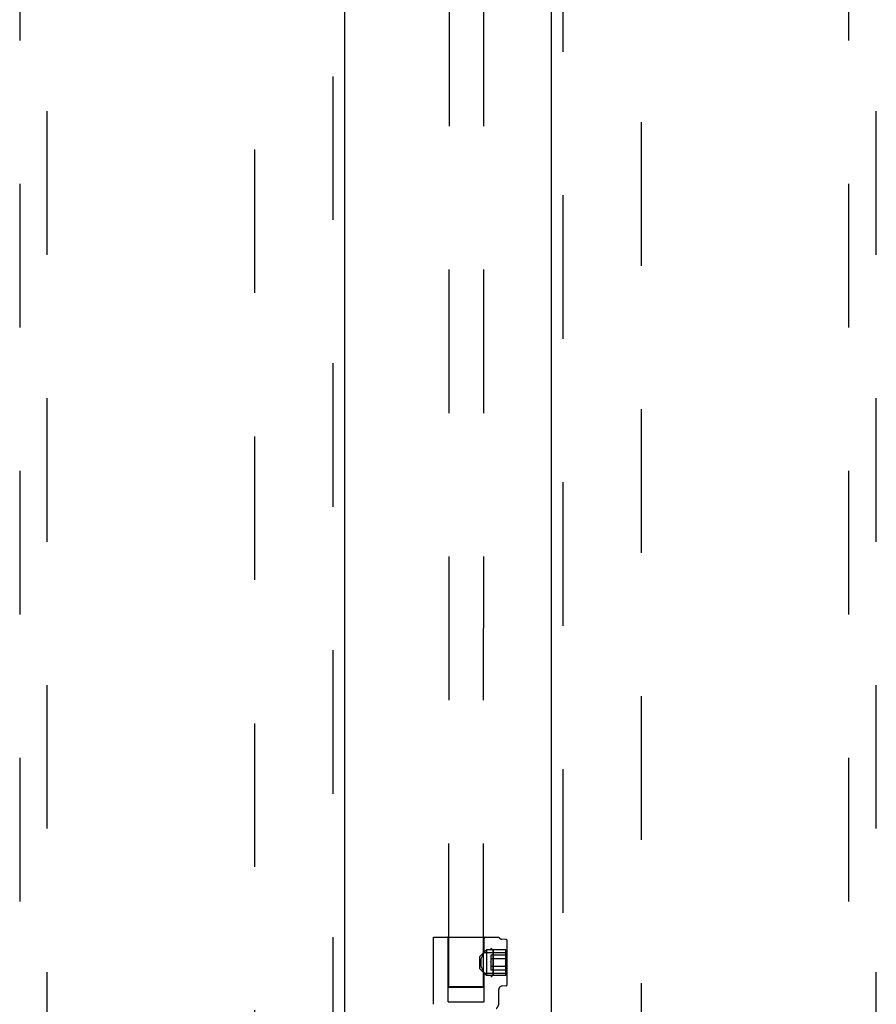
# Model space of a CAD drawing. Header units: inches. Extents: x 0 to 236, y 0 to 153.
# Tile 45 of 99: x 91.75 to 99.5, y 59.92 to 68.83. Entities that reach past the tile are written whole.
import ezdxf

# ---------------------------------------------------------------- set-up
doc = ezdxf.new("R2010")
doc.units = ezdxf.units.IN
doc.header["$LTSCALE"] = 12.986111
doc.header["$MEASUREMENT"] = 0
doc.linetypes.add('HIDDEN', pattern=[0.2, 0.1, -0.1])
for name, color, linetype in [('DEFAULT_2', 8, 'HIDDEN'), ('DOOR_2_ASSEMBLY', 7, 'CONTINUOUS'), ('DOOR_3_ASSEMBLY', 7, 'CONTINUOUS')]:
    doc.layers.add(name, color=color, linetype=linetype)

msp = doc.modelspace()

# ---------------------------------------------------------------- linework, layer by layer
at = {"layer": 'DEFAULT_2', "color": 8, "linetype": 'HIDDEN'}
for p, q in [((95.6345, 60.0759), (95.6537, 98.0721)), ((95.947, 60.0758), (95.9662, 98.072)), ((93.8761, 96.2268), (93.8761, 17.2568)), ((97.3761, 17.2568), (97.3761, 96.2268)), ((95.4956, 59.92), (95.4956, 60.5268)), ((95.4956, 60.5268), (96.0856, 60.5268)), ((95.6281, 59.9418), (95.6281, 60.5168)), ((95.9531, 60.3899), (95.9531, 60.5168)), ((96.1514, 60.5065), (96.1103, 60.5098)), ((96.1606, 60.097), (96.1606, 60.4965)), ((95.9151, 60.353), (95.9751, 60.413)), ((95.9151, 60.2405), (95.9151, 60.353)), ((95.926, 60.3222), (95.9277, 60.3304)), ((95.9277, 60.3304), (95.9299, 60.3383)), ((95.9299, 60.3383), (95.9323, 60.3458)), ((95.9453, 60.3758), (95.9475, 60.3801)), ((95.9495, 60.3837), (95.9475, 60.3801)), ((95.951, 60.3866), (95.9494, 60.3837)), ((95.951, 60.3865), (95.9529, 60.3899)), ((95.9529, 60.3899), (95.9531, 60.3903)), ((95.9529, 60.3903), (96.1606, 60.3903)), ((95.9751, 60.413), (95.9751, 60.1805)), ((96.1506, 60.413), (95.9751, 60.413)), ((96.0136, 60.3649), (96.0136, 60.2286)), ((96.1506, 60.3649), (96.0136, 60.3649)), ((96.1506, 60.3308), (96.0136, 60.3308)), ((96.0347, 60.4118), (96.0316, 60.4133)), ((96.0349, 60.4116), (96.0347, 60.4118)), ((96.0356, 60.1841), (96.0356, 60.4094)), ((96.0356, 60.4094), (96.0356, 60.2968)), ((96.1506, 60.1805), (96.1506, 60.413)), ((95.9151, 60.2405), (95.9751, 60.1805)), ((95.9235, 60.2968), (95.9238, 60.3053)), ((95.9238, 60.2882), (95.9235, 60.2968)), ((95.9246, 60.3138), (95.926, 60.3222)), ((95.926, 60.2713), (95.9246, 60.2798)), ((95.9277, 60.2631), (95.926, 60.2713)), ((95.9299, 60.2552), (95.9277, 60.2631)), ((95.9323, 60.2477), (95.9299, 60.2552)), ((95.9323, 60.2477), (95.9349, 60.2407)), ((96.1506, 60.2627), (96.0136, 60.2627)), ((96.0356, 60.2968), (96.0356, 60.1841)), ((95.9402, 60.2281), (95.9428, 60.2226)), ((95.9428, 60.2226), (95.9453, 60.2176)), ((95.9452, 60.2177), (95.9475, 60.2134)), ((95.9475, 60.2135), (95.9495, 60.2098)), ((95.9494, 60.2099), (95.9511, 60.2069)), ((95.9529, 60.2036), (95.951, 60.207)), ((95.9529, 60.2037), (95.9531, 60.2032)), ((95.9529, 60.2033), (96.1606, 60.2033)), ((95.9531, 59.9418), (95.9531, 60.2037)), ((96.1506, 60.1805), (95.9751, 60.1805)), ((96.1506, 60.2286), (96.0136, 60.2286)), ((95.6656, 60.0773), (95.6536, 60.077)), ((95.6802, 60.0775), (95.6656, 60.0773)), ((95.6726, 60.0745), (95.6884, 60.0742)), ((95.6971, 60.0777), (95.6802, 60.0775)), ((95.6884, 60.0742), (95.7063, 60.074)), ((95.7158, 60.0778), (95.6971, 60.0777)), ((95.7063, 60.074), (95.7258, 60.0739)), ((95.7361, 60.078), (95.7158, 60.0778)), ((95.7258, 60.0739), (95.7575, 60.0737)), ((95.7575, 60.078), (95.7361, 60.078)), ((95.7907, 60.0781), (95.7575, 60.078)), ((95.7575, 60.0737), (95.7907, 60.0737)), ((95.8239, 60.078), (95.7907, 60.0781)), ((95.7907, 60.0737), (95.8239, 60.0737)), ((95.8556, 60.0778), (95.8239, 60.078)), ((95.8239, 60.0737), (95.8453, 60.0738)), ((95.8453, 60.0738), (95.8656, 60.0739)), ((95.8752, 60.0777), (95.8556, 60.0778)), ((95.8656, 60.0739), (95.8844, 60.074)), ((95.8931, 60.0775), (95.8752, 60.0777)), ((95.8844, 60.074), (95.9012, 60.0742)), ((95.9088, 60.0773), (95.8931, 60.0775)), ((95.9012, 60.0742), (95.9158, 60.0745)), ((95.9158, 60.0745), (95.9279, 60.0747)), ((96.1514, 60.087), (96.1132, 60.084)), ((96.0856, 59.9294), (96.0856, 60.0541)), ((95.6281, 59.9418), (95.9531, 59.9418))]:
    msp.add_line(p, q, dxfattribs=at)
for points in [[(96.0316, 60.4133), (96.0286, 60.4149), (96.0257, 60.4167), (96.0229, 60.4186), (96.0203, 60.4207), (96.018, 60.4228), (96.0159, 60.4249), (96.0141, 60.4271)], [(96.0229, 60.4187), (96.0204, 60.4207), (96.018, 60.4228), (96.0159, 60.425), (96.0141, 60.4271)], [(95.9323, 60.3457), (95.9349, 60.3529), (95.9376, 60.3594), (95.9402, 60.3655), (95.9428, 60.3709)], [(95.9428, 60.3709), (95.9402, 60.3655), (95.9376, 60.3594), (95.9349, 60.3528)], [(95.9475, 60.3801), (95.9453, 60.3759), (95.9428, 60.3709)], [(96.0347, 60.4118), (96.0349, 60.4116), (96.0352, 60.4114)], [(96.0356, 60.4094), (96.0356, 60.4098), (96.0356, 60.4101), (96.0355, 60.4105), (96.0354, 60.4108), (96.0353, 60.4111), (96.0352, 60.4114)], [(96.0356, 60.4101), (96.0356, 60.4098), (96.0356, 60.4094)], [(95.9246, 60.3138), (95.9238, 60.3053), (95.9235, 60.2968)], [(95.9235, 60.2968), (95.9238, 60.2882), (95.9246, 60.2797)], [(95.9402, 60.228), (95.9376, 60.2341), (95.9349, 60.2407)], [(96.0347, 60.1817), (96.0316, 60.1803), (96.0286, 60.1786), (96.0257, 60.1768), (96.0229, 60.1749), (96.0204, 60.1729), (96.018, 60.1707), (96.0159, 60.1686), (96.0141, 60.1664)], [(96.0354, 60.1806), (96.032, 60.1799), (96.0287, 60.1787), (96.0257, 60.1769), (96.023, 60.1749), (96.0204, 60.1729), (96.018, 60.1708), (96.0159, 60.1687), (96.0141, 60.1664)], [(96.0356, 60.1841), (96.0356, 60.1837), (96.0356, 60.1834), (96.0355, 60.183), (96.0355, 60.1827), (96.0353, 60.1824), (96.0352, 60.1821), (96.0349, 60.1819), (96.0347, 60.1817)], [(96.0354, 60.1806), (96.0349, 60.1812), (96.0347, 60.1817), (96.0351, 60.1823), (96.0355, 60.1829), (96.0357, 60.1835), (96.0356, 60.1841)], [(95.6536, 60.077), (95.6486, 60.0769), (95.6443, 60.0767), (95.6408, 60.0766), (95.6381, 60.0764), (95.6361, 60.0763), (95.6349, 60.0761), (95.6345, 60.0759)], [(95.6345, 60.0759), (95.6349, 60.0758), (95.6361, 60.0756), (95.6381, 60.0755), (95.6408, 60.0753), (95.6443, 60.0752), (95.6486, 60.075), (95.6536, 60.0749), (95.6593, 60.0747), (95.6726, 60.0745)], [(95.947, 60.0758), (95.9466, 60.0759), (95.9454, 60.0761), (95.9434, 60.0763), (95.9406, 60.0764), (95.9371, 60.0766), (95.9329, 60.0767), (95.9279, 60.0769), (95.9222, 60.077), (95.9088, 60.0773)], [(95.9279, 60.0747), (95.9329, 60.0749), (95.9371, 60.075), (95.9406, 60.0752), (95.9434, 60.0753), (95.9454, 60.0755), (95.9466, 60.0756), (95.947, 60.0758)]]:
    msp.add_lwpolyline(points, dxfattribs=at)
for centre, radius, start, end in [((95.6181, 60.5168), 0.01, 0, 90), ((95.9631, 60.5168), 0.01, 90, 180), ((96.1127, 60.5397), 0.03, 205.53148, 265.42608), ((96.1506, 60.4965), 0.01, 0, 85.42608), ((96.1156, 60.0541), 0.03, 94.57376, 180.0002), ((96.1506, 60.097), 0.01, 274.57392, 360), ((96.0256, 59.9294), 0.06, 306.21893, 0.00006)]:
    msp.add_arc(centre, radius, start, end, dxfattribs=at)
at = {"layer": 'DOOR_2_ASSEMBLY', "color": 3, "linetype": 'Continuous'}
msp.add_line((96.5636, 16.5958), (96.5636, 96.8878), dxfattribs=at)
at = {"layer": 'DOOR_2_ASSEMBLY', "color": 8, "linetype": 'HIDDEN'}
for p, q in [((96.6676, 16.5958), (96.6676, 96.8878)), ((99.2511, 95.9143), (99.2511, 58.9126)), ((99.5011, 58.9126), (99.5011, 95.9143))]:
    msp.add_line(p, q, dxfattribs=at)
at = {"layer": 'DOOR_3_ASSEMBLY', "color": 8, "linetype": 'HIDDEN'}
for p, q in [((94.5846, 96.8878), (94.5846, 16.5958)), ((91.7511, 95.9143), (91.7511, 58.9126)), ((92.0011, 58.9126), (92.0011, 95.9143))]:
    msp.add_line(p, q, dxfattribs=at)
at = {"layer": 'DOOR_3_ASSEMBLY', "color": 3, "linetype": 'Continuous'}
msp.add_line((94.6886, 96.8878), (94.6886, 16.5958), dxfattribs=at)

doc.saveas('drawing.dxf')
